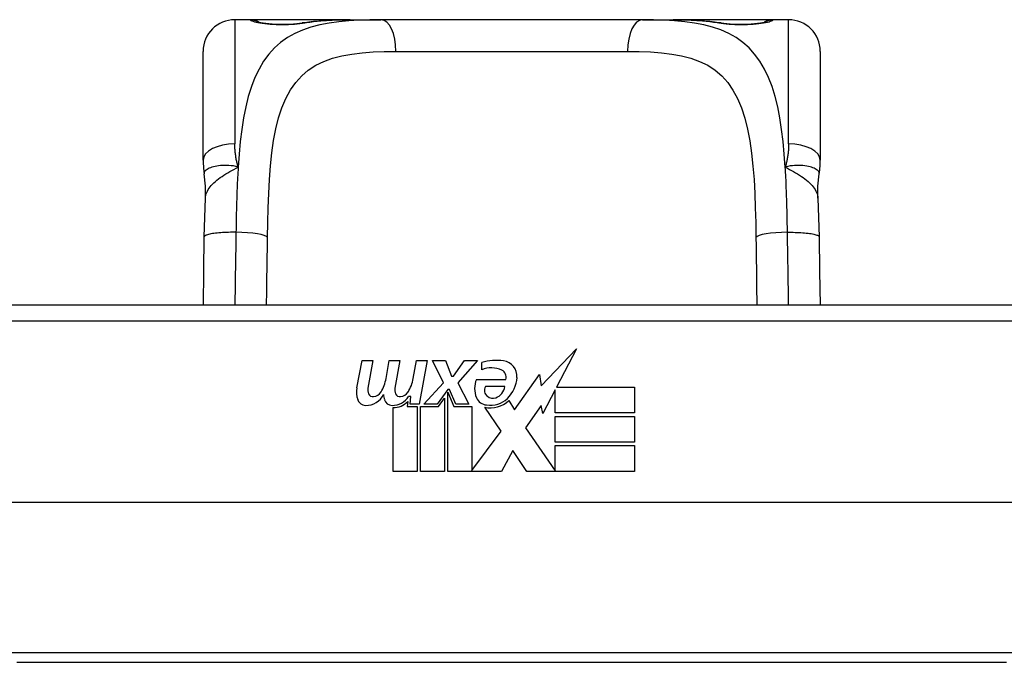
# Model space of a CAD drawing. Header units: inches. Extents: x 19 to 626, y 56 to 294.
# Tile 30 of 256: x 145.651 to 146.876, y 56.71 to 57.51. Entities that reach past the tile are written whole.
import ezdxf

# ---------------------------------------------------------------- set-up
doc = ezdxf.new("R2010")
doc.units = ezdxf.units.IN
doc.header["$MEASUREMENT"] = 0
doc.layers.add('Visible Edges(ANSI)', color=7, linetype='Continuous', lineweight=25)
doc.layers.add('Visible Tangent Edges(ANSI)', color=7, linetype='Continuous', lineweight=25)

msp = doc.modelspace()

# ---------------------------------------------------------------- linework, layer by layer
at = {"layer": 'Visible Edges(ANSI)'}
for p, q in [((145.9381, 57.5099), (145.9184, 57.5099)), ((146.062, 57.5099), (145.9381, 57.5099)), ((146.062, 57.5099), (146.1003, 57.5099)), ((146.4256, 57.5099), (146.1003, 57.5099)), ((146.4256, 57.5099), (146.4639, 57.5099)), ((146.5877, 57.5099), (146.4639, 57.5099)), ((146.6074, 57.5099), (146.5877, 57.5099)), ((145.8791, 57.3352), (145.8791, 57.4705)), ((146.6468, 57.4705), (146.6468, 57.3352)), ((147.011, 57.1546), (145.5149, 57.1546)), ((146.2996, 57.0541), (146.3435, 57.1003)), ((146.3435, 57.1003), (146.3187, 57.0526)), ((146.0703, 57.0516), (146.0769, 57.0859)), ((146.0769, 57.0859), (146.0901, 57.0859)), ((146.0901, 57.0859), (146.0841, 57.0514)), ((146.1066, 57.0634), (146.1105, 57.0859)), ((146.1105, 57.0859), (146.1237, 57.0859)), ((146.1237, 57.0859), (146.1177, 57.0514)), ((146.1405, 57.0634), (146.1444, 57.0859)), ((146.1444, 57.0859), (146.1576, 57.0859)), ((146.1576, 57.0859), (146.148, 57.0313)), ((146.1645, 57.0859), (146.1807, 57.0859)), ((146.178, 57.0578), (146.1645, 57.0859)), ((146.1807, 57.0859), (146.1882, 57.0664)), ((146.1906, 57.0664), (146.2041, 57.0859)), ((146.2203, 57.0859), (146.1957, 57.058)), ((146.2041, 57.0859), (146.2203, 57.0859)), ((146.2257, 57.0742), (146.2257, 57.0832)), ((146.1882, 57.0664), (146.1906, 57.0664)), ((146.2191, 57.0622), (146.2557, 57.0622)), ((146.2662, 57.0242), (146.2977, 57.0683)), ((146.2977, 57.0683), (146.2996, 57.0541)), ((146.1537, 57.0313), (146.178, 57.0578)), ((146.1834, 57.0496), (146.1701, 57.0313)), ((146.1855, 57.0496), (146.1834, 57.0496)), ((146.1933, 57.0313), (146.1855, 57.0496)), ((146.1957, 57.058), (146.2095, 57.0313)), ((146.2542, 57.0532), (146.2302, 57.0532)), ((146.3169, 57.0493), (146.3016, 57.0199)), ((146.3169, 57.0205), (146.3169, 57.0493)), ((146.3187, 57.0526), (146.4156, 57.0526)), ((146.4156, 57.0526), (146.4156, 57.0205)), ((146.1375, 57.0409), (146.1346, 57.0409)), ((146.1366, 57.0313), (146.1375, 57.0409)), ((146.1717, 57.0284), (146.1792, 57.0388)), ((146.1792, 57.0388), (146.1792, 56.9476)), ((146.1834, 57.0461), (146.1909, 57.0284)), ((146.1834, 56.9476), (146.1834, 57.0461)), ((146.1156, 56.9476), (146.1156, 57.0271)), ((146.1336, 57.0346), (146.133, 57.0284)), ((146.133, 57.0284), (146.1453, 57.0284)), ((146.148, 57.0313), (146.1366, 57.0313)), ((146.1453, 57.0284), (146.1453, 56.9476)), ((146.1495, 57.0284), (146.1717, 57.0284)), ((146.1495, 56.9476), (146.1495, 57.0284)), ((146.1701, 57.0313), (146.1537, 57.0313)), ((146.1909, 57.0284), (146.2134, 57.0284)), ((146.2095, 57.0313), (146.1933, 57.0313)), ((146.2134, 57.0284), (146.2134, 56.9488)), ((146.25, 56.9978), (146.2293, 57.0277)), ((146.2593, 57.0358), (146.2662, 57.0242)), ((146.2997, 57.0299), (146.28, 57.0019)), ((146.3016, 57.0199), (146.2997, 57.0299)), ((146.4156, 57.0205), (146.3169, 57.0205)), ((146.3169, 57.016), (146.4156, 57.016)), ((146.3169, 56.9839), (146.3169, 57.016)), ((146.4156, 57.016), (146.4156, 56.9839)), ((146.28, 57.0019), (146.3169, 56.9482)), ((146.2134, 56.9488), (146.25, 56.9978)), ((146.4156, 56.9839), (146.3169, 56.9839)), ((146.3169, 56.9797), (146.4156, 56.9797)), ((146.3169, 56.9482), (146.3169, 56.9797)), ((146.4156, 56.9797), (146.4156, 56.9476)), ((146.2642, 56.9737), (146.2503, 56.9476)), ((146.2818, 56.9476), (146.2642, 56.9737)), ((146.1453, 56.9476), (146.1156, 56.9476)), ((146.1792, 56.9476), (146.1495, 56.9476)), ((146.2503, 56.9476), (146.1834, 56.9476)), ((146.4156, 56.9476), (146.2818, 56.9476)), ((147.4198, 56.9089), (145.106, 56.9089)), ((146.8784, 56.71), (145.6474, 56.71))]:
    msp.add_line(p, q, dxfattribs=at)
at = {"layer": 'Visible Edges(ANSI)', "flags": 128}
for points in [[(145.9461, 57.5074), (145.9467, 57.5072), (145.9484, 57.5068), (145.9536, 57.5059), (145.9608, 57.505), (145.9692, 57.5044), (145.9782, 57.5042), (145.9872, 57.5045), (145.9954, 57.5051), (146.0023, 57.506)], [(146.0023, 57.506), (146.0165, 57.5079), (146.0313, 57.5091), (146.0464, 57.5097), (146.062, 57.5099)], [(146.4639, 57.5099), (146.4795, 57.5097), (146.4946, 57.5091), (146.5093, 57.5079), (146.5236, 57.506)], [(146.5236, 57.506), (146.5305, 57.5051), (146.5388, 57.5045), (146.5477, 57.5042), (146.5568, 57.5044), (146.5651, 57.505), (146.5723, 57.5059), (146.5775, 57.5068), (146.5792, 57.5072), (146.5798, 57.5074)], [(145.8791, 57.3352), (145.8791, 57.3345), (145.8791, 57.3338), (145.8791, 57.333), (145.8791, 57.3323), (145.8791, 57.3316), (145.8792, 57.3309), (145.8792, 57.3302), (145.8792, 57.3295), (145.8793, 57.3288), (145.8793, 57.3281), (145.8793, 57.3273), (145.8794, 57.3266), (145.8794, 57.3259), (145.8795, 57.3252), (145.8796, 57.3245), (145.8796, 57.3237), (145.8797, 57.323), (145.8798, 57.3223), (145.8799, 57.3216), (145.8799, 57.3209), (145.88, 57.3201), (145.8801, 57.3194), (145.8802, 57.3187), (145.8803, 57.318)], [(146.6455, 57.318), (146.6456, 57.3187), (146.6457, 57.3194), (146.6458, 57.3201), (146.6459, 57.3209), (146.646, 57.3216), (146.6461, 57.3223), (146.6462, 57.323), (146.6462, 57.3237), (146.6463, 57.3245), (146.6464, 57.3252), (146.6464, 57.3259), (146.6465, 57.3266), (146.6465, 57.3273), (146.6466, 57.3281), (146.6466, 57.3288), (146.6467, 57.3295), (146.6467, 57.3302), (146.6467, 57.3309), (146.6467, 57.3316), (146.6468, 57.3323), (146.6468, 57.333), (146.6468, 57.3338), (146.6468, 57.3345), (146.6468, 57.3352)], [(145.8819, 57.2877), (145.8818, 57.3028), (145.8803, 57.318)], [(146.644, 57.2877), (146.644, 57.3028), (146.6455, 57.318)], [(145.8805, 57.2396), (145.881, 57.2639), (145.8819, 57.2877)], [(146.644, 57.2877), (146.6448, 57.2639), (146.6453, 57.2396)], [(145.8793, 57.1546), (145.8799, 57.1967), (145.8805, 57.2396)], [(146.6453, 57.2396), (146.646, 57.1967), (146.6466, 57.1546)]]:
    msp.add_lwpolyline(points, dxfattribs=at)
at = {"layer": 'Visible Edges(ANSI)'}
for centre, radius, start, end in [((145.9184, 57.4705), 0.0394, 90, 180), ((145.9381, 57.4902), 0.0197, 56.88, 90), ((146.5877, 57.4902), 0.0197, 90, 123.12), ((146.6074, 57.4705), 0.0394, 0, 90), ((146.2438, 57.0252), 0.0607, 81.5605, 107.3343), ((146.2375, 57.0458), 0.0307, 64.6784, 112.5609), ((146.2498, 57.0657), 0.0197, 356.5646, 81.5605), ((146.0607, 57.0708), 0.0465, 328.5584, 350.8257), ((146.0947, 57.0714), 0.0465, 327.5992, 350), ((146.2449, 57.0508), 0.0282, 156.1555, 203.8445), ((146.2465, 57.0649), 0.0096, 343.5261, 64.6784), ((146.2298, 57.067), 0.0398, 314.1684, 356.5646), ((146.0986, 57.0461), 0.0288, 169, 198.4748), ((146.0962, 57.0492), 0.0123, 169.9922, 203.5487), ((146.1298, 57.0492), 0.0123, 170, 203.5571), ((146.2386, 57.0486), 0.00955, 151.4547, 231.1652), ((146.2376, 57.0552), 0.0168, 289.3797, 352.9975), ((146.0813, 57.0543), 0.0246, 269.6788, 333.9508), ((146.0904, 57.0467), 0.006, 203.5487, 276.1027), ((146.0897, 57.0533), 0.0126, 276.1027, 327.6083), ((146.1321, 57.0454), 0.0288, 183.6169, 196.9928), ((146.1144, 57.0538), 0.024, 269.4776, 327.4114), ((146.124, 57.0467), 0.006, 203.5571, 276.03), ((146.1233, 57.0533), 0.0126, 276.03, 327.5992), ((146.233, 57.0455), 0.0152, 203.8445, 265.0802), ((146.2367, 57.0598), 0.0299, 260.4085, 314.1684), ((146.2395, 57.0497), 0.0109, 231.1652, 289.3797), ((146.0812, 57.0403), 0.0105, 198.4748, 269.6788), ((146.1142, 57.0399), 0.0101, 196.9928, 269.4776), ((146.1161, 57.0511), 0.024, 268.7952, 316.5849), ((146.2367, 57.0598), 0.033, 257.079, 313.1785)]:
    msp.add_arc(centre, radius, start, end, dxfattribs=at)
at = {"layer": 'Visible Tangent Edges(ANSI)'}
for p, q in [((145.9184, 57.5099), (145.9184, 57.3552)), ((145.9381, 57.5093), (145.9381, 57.5099)), ((146.5877, 57.5099), (146.5877, 57.5093)), ((146.6074, 57.3552), (146.6074, 57.5099)), ((146.1189, 57.4705), (146.407, 57.4705)), ((145.5149, 57.1349), (147.011, 57.1349)), ((146.8951, 56.7219), (145.6308, 56.7219))]:
    msp.add_line(p, q, dxfattribs=at)
at = {"layer": 'Visible Tangent Edges(ANSI)', "flags": 128}
for points in [[(146.1003, 57.5099), (146.0866, 57.5098), (146.0733, 57.5094), (146.0603, 57.5086), (146.0478, 57.5074), (146.0357, 57.5057), (146.0242, 57.5034), (146.0132, 57.5006), (146.0027, 57.497), (145.9929, 57.4927), (145.9838, 57.4876), (145.9754, 57.4817), (145.9676, 57.4747), (145.9606, 57.4669), (145.9543, 57.4582), (145.9486, 57.4485), (145.9435, 57.438), (145.9391, 57.4267), (145.9352, 57.4145), (145.932, 57.4015), (145.9293, 57.3877), (145.927, 57.3732), (145.9252, 57.3582), (145.9238, 57.3426), (145.9226, 57.3264)], [(145.9381, 57.5093), (145.9383, 57.509), (145.9389, 57.5087), (145.9398, 57.5083), (145.9411, 57.5079), (145.9428, 57.5074), (145.9448, 57.507), (145.9471, 57.5065), (145.9497, 57.506), (145.9525, 57.5056), (145.9556, 57.5052), (145.9589, 57.5048), (145.9624, 57.5045), (145.9661, 57.5042), (145.9698, 57.504), (145.9737, 57.5039), (145.9775, 57.5038), (145.9814, 57.5039), (145.9852, 57.504), (145.989, 57.5042), (145.9926, 57.5045), (145.9961, 57.5048), (145.9994, 57.5052), (146.0025, 57.5056), (146.0054, 57.506)], [(146.0054, 57.506), (146.0075, 57.5064), (146.0097, 57.5067), (146.0119, 57.507), (146.0141, 57.5073), (146.0163, 57.5076), (146.0186, 57.5079), (146.0208, 57.5081), (146.0231, 57.5083), (146.0254, 57.5085), (146.0277, 57.5087), (146.0301, 57.5089), (146.0324, 57.5091), (146.0348, 57.5092), (146.0372, 57.5093), (146.0396, 57.5095), (146.042, 57.5096), (146.0445, 57.5096), (146.0469, 57.5097), (146.0494, 57.5098), (146.0519, 57.5098), (146.0544, 57.5099), (146.0569, 57.5099), (146.0594, 57.5099), (146.062, 57.5099)], [(146.6033, 57.3264), (146.6021, 57.3425), (146.6007, 57.3581), (146.5988, 57.3732), (146.5966, 57.3876), (146.5939, 57.4014), (146.5907, 57.4144), (146.5869, 57.4266), (146.5824, 57.438), (146.5773, 57.4485), (146.5716, 57.4581), (146.5652, 57.4668), (146.5582, 57.4747), (146.5505, 57.4816), (146.542, 57.4876), (146.5329, 57.4928), (146.5231, 57.4971), (146.5128, 57.5006), (146.5018, 57.5035), (146.4902, 57.5057), (146.4782, 57.5074), (146.4656, 57.5086), (146.4527, 57.5094), (146.4393, 57.5098), (146.4256, 57.5099)], [(146.4639, 57.5099), (146.4665, 57.5099), (146.469, 57.5099), (146.4715, 57.5099), (146.474, 57.5098), (146.4765, 57.5098), (146.4789, 57.5097), (146.4814, 57.5096), (146.4838, 57.5096), (146.4863, 57.5095), (146.4887, 57.5093), (146.4911, 57.5092), (146.4934, 57.5091), (146.4958, 57.5089), (146.4981, 57.5087), (146.5005, 57.5085), (146.5028, 57.5083), (146.505, 57.5081), (146.5073, 57.5079), (146.5096, 57.5076), (146.5118, 57.5073), (146.514, 57.507), (146.5162, 57.5067), (146.5184, 57.5064), (146.5205, 57.506)], [(146.5205, 57.506), (146.5234, 57.5056), (146.5265, 57.5052), (146.5298, 57.5048), (146.5333, 57.5044), (146.537, 57.5042), (146.5407, 57.504), (146.5446, 57.5039), (146.5484, 57.5038), (146.5523, 57.5039), (146.5561, 57.504), (146.5599, 57.5042), (146.5635, 57.5045), (146.567, 57.5048), (146.5703, 57.5052), (146.5734, 57.5056), (146.5763, 57.506), (146.5788, 57.5065), (146.5811, 57.507), (146.5831, 57.5074), (146.5847, 57.5079), (146.586, 57.5083), (146.587, 57.5087), (146.5875, 57.509), (146.5877, 57.5093)], [(145.9591, 57.239), (145.9594, 57.2575), (145.9599, 57.2758), (145.9606, 57.2937), (145.9616, 57.3111), (145.9628, 57.3279), (145.9645, 57.3441), (145.9667, 57.3595), (145.9695, 57.3741), (145.9729, 57.3877), (145.9771, 57.4003), (145.982, 57.4119), (145.9877, 57.4224), (145.9943, 57.4318), (146.0017, 57.44), (146.0099, 57.4471), (146.0191, 57.4531), (146.0292, 57.4579), (146.0401, 57.4619), (146.0517, 57.4649), (146.064, 57.4672), (146.0769, 57.4688), (146.0904, 57.4698), (146.1044, 57.4704), (146.1189, 57.4705)], [(146.407, 57.4705), (146.4215, 57.4704), (146.4356, 57.4698), (146.4491, 57.4688), (146.462, 57.4672), (146.4743, 57.4649), (146.4859, 57.4619), (146.4967, 57.458), (146.5068, 57.4531), (146.5159, 57.447), (146.5242, 57.4399), (146.5317, 57.4316), (146.5382, 57.4222), (146.544, 57.4118), (146.5489, 57.4002), (146.5531, 57.3875), (146.5565, 57.3738), (146.5592, 57.3592), (146.5614, 57.3438), (146.5631, 57.3276), (146.5644, 57.3108), (146.5654, 57.2935), (146.566, 57.2756), (146.5665, 57.2575), (146.5668, 57.239)], [(145.9226, 57.3264), (145.9222, 57.3276), (145.9219, 57.3288), (145.9216, 57.33), (145.9213, 57.3312), (145.921, 57.3324), (145.9208, 57.3336), (145.9205, 57.3348), (145.9203, 57.336), (145.92, 57.3372), (145.9198, 57.3384), (145.9196, 57.3396), (145.9195, 57.3408), (145.9193, 57.3421), (145.9191, 57.3433), (145.919, 57.3445), (145.9189, 57.3457), (145.9188, 57.3469), (145.9187, 57.3481), (145.9186, 57.3493), (145.9186, 57.3505), (145.9185, 57.3516), (145.9185, 57.3528), (145.9185, 57.354), (145.9184, 57.3552)], [(146.6074, 57.3552), (146.6074, 57.354), (146.6074, 57.3528), (146.6074, 57.3516), (146.6073, 57.3505), (146.6073, 57.3493), (146.6072, 57.3481), (146.6071, 57.3469), (146.607, 57.3457), (146.6069, 57.3445), (146.6067, 57.3433), (146.6066, 57.3421), (146.6064, 57.3408), (146.6062, 57.3396), (146.606, 57.3384), (146.6058, 57.3372), (146.6056, 57.336), (146.6054, 57.3348), (146.6051, 57.3336), (146.6049, 57.3324), (146.6046, 57.3312), (146.6043, 57.33), (146.604, 57.3288), (146.6036, 57.3276), (146.6033, 57.3264)], [(145.9226, 57.3264), (145.9196, 57.3272), (145.9166, 57.3278), (145.9137, 57.3282), (145.9109, 57.3285), (145.9082, 57.3286), (145.9056, 57.3286), (145.903, 57.3285), (145.9005, 57.3283), (145.8982, 57.328), (145.8959, 57.3277), (145.8938, 57.3272), (145.8918, 57.3268), (145.8899, 57.3262), (145.8882, 57.3256), (145.8866, 57.325), (145.8852, 57.3243), (145.884, 57.3235), (145.8829, 57.3228), (145.8821, 57.322), (145.8813, 57.3212), (145.8808, 57.3204), (145.8805, 57.3196), (145.8803, 57.3188), (145.8803, 57.318)], [(145.8819, 57.2877), (145.882, 57.2895), (145.8824, 57.2913), (145.8829, 57.2931), (145.8835, 57.2948), (145.8844, 57.2966), (145.8853, 57.2984), (145.8865, 57.3001), (145.8877, 57.3019), (145.8892, 57.3036), (145.8907, 57.3053), (145.8924, 57.3069), (145.8943, 57.3086), (145.8962, 57.3102), (145.8982, 57.3118), (145.9004, 57.3134), (145.9026, 57.3149), (145.9049, 57.3164), (145.9073, 57.3179), (145.9098, 57.3193), (145.9123, 57.3208), (145.9148, 57.3222), (145.9174, 57.3236), (145.92, 57.325), (145.9226, 57.3264)], [(145.9226, 57.3264), (145.9224, 57.3232), (145.9222, 57.3199), (145.922, 57.3167), (145.9219, 57.3134), (145.9217, 57.3101), (145.9215, 57.3068), (145.9214, 57.3034), (145.9213, 57.3001), (145.9211, 57.2967), (145.921, 57.2934), (145.9209, 57.29), (145.9208, 57.2866), (145.9207, 57.2832), (145.9206, 57.2798), (145.9205, 57.2764), (145.9204, 57.2729), (145.9203, 57.2695), (145.9203, 57.266), (145.9202, 57.2626), (145.9201, 57.2591), (145.9201, 57.2557), (145.92, 57.2522), (145.92, 57.2487), (145.9199, 57.2453)], [(146.6455, 57.318), (146.6456, 57.3188), (146.6454, 57.3196), (146.6451, 57.3204), (146.6445, 57.3212), (146.6438, 57.322), (146.6429, 57.3228), (146.6419, 57.3235), (146.6406, 57.3243), (146.6392, 57.325), (146.6377, 57.3256), (146.6359, 57.3262), (146.6341, 57.3268), (146.6321, 57.3272), (146.63, 57.3277), (146.6277, 57.328), (146.6253, 57.3283), (146.6229, 57.3285), (146.6203, 57.3286), (146.6177, 57.3286), (146.6149, 57.3285), (146.6121, 57.3282), (146.6093, 57.3278), (146.6063, 57.3272), (146.6033, 57.3264)], [(146.6033, 57.3264), (146.6059, 57.325), (146.6085, 57.3236), (146.6111, 57.3222), (146.6136, 57.3208), (146.6161, 57.3193), (146.6186, 57.3179), (146.6209, 57.3164), (146.6233, 57.3149), (146.6255, 57.3134), (146.6276, 57.3118), (146.6297, 57.3102), (146.6316, 57.3086), (146.6334, 57.3069), (146.6351, 57.3053), (146.6367, 57.3036), (146.6381, 57.3019), (146.6394, 57.3001), (146.6405, 57.2984), (146.6415, 57.2966), (146.6423, 57.2948), (146.643, 57.2931), (146.6435, 57.2913), (146.6438, 57.2895), (146.644, 57.2877)], [(146.606, 57.2453), (146.6059, 57.2488), (146.6059, 57.2522), (146.6058, 57.2557), (146.6058, 57.2592), (146.6057, 57.2627), (146.6056, 57.2661), (146.6056, 57.2696), (146.6055, 57.273), (146.6054, 57.2764), (146.6053, 57.2798), (146.6052, 57.2833), (146.6051, 57.2867), (146.605, 57.29), (146.6049, 57.2934), (146.6048, 57.2968), (146.6046, 57.3001), (146.6045, 57.3035), (146.6043, 57.3068), (146.6042, 57.3101), (146.604, 57.3134), (146.6039, 57.3167), (146.6037, 57.3199), (146.6035, 57.3232), (146.6033, 57.3264)], [(145.9199, 57.2453), (145.9176, 57.2453), (145.9153, 57.2453), (145.9129, 57.2453), (145.9105, 57.2452), (145.9081, 57.2451), (145.9056, 57.245), (145.9033, 57.2449), (145.9009, 57.2448), (145.8986, 57.2446), (145.8964, 57.2444), (145.8943, 57.2441), (145.8923, 57.2439), (145.8905, 57.2436), (145.8887, 57.2433), (145.8872, 57.2429), (145.8857, 57.2426), (145.8845, 57.2422), (145.8834, 57.2419), (145.8825, 57.2415), (145.8818, 57.2411), (145.8812, 57.2407), (145.8808, 57.2403), (145.8806, 57.2399), (145.8805, 57.2396)], [(145.9199, 57.2453), (145.9198, 57.2414), (145.9198, 57.2376), (145.9197, 57.2338), (145.9196, 57.2299), (145.9196, 57.2261), (145.9195, 57.2223), (145.9194, 57.2185), (145.9194, 57.2147), (145.9193, 57.2109), (145.9192, 57.2071), (145.9192, 57.2033), (145.9191, 57.1995), (145.919, 57.1957), (145.919, 57.1919), (145.9189, 57.1882), (145.9189, 57.1844), (145.9188, 57.1806), (145.9188, 57.1769), (145.9187, 57.1732), (145.9187, 57.1694), (145.9186, 57.1657), (145.9186, 57.162), (145.9186, 57.1583), (145.9185, 57.1546)], [(146.606, 57.2453), (146.6083, 57.2453), (146.6106, 57.2453), (146.613, 57.2453), (146.6154, 57.2452), (146.6178, 57.2451), (146.6202, 57.245), (146.6226, 57.2449), (146.625, 57.2448), (146.6272, 57.2446), (146.6294, 57.2444), (146.6316, 57.2441), (146.6335, 57.2439), (146.6354, 57.2436), (146.6371, 57.2433), (146.6387, 57.2429), (146.6401, 57.2426), (146.6414, 57.2422), (146.6425, 57.2419), (146.6434, 57.2415), (146.6441, 57.2411), (146.6446, 57.2407), (146.645, 57.2403), (146.6453, 57.2399), (146.6453, 57.2396)], [(146.6073, 57.1546), (146.6073, 57.1583), (146.6073, 57.162), (146.6072, 57.1657), (146.6072, 57.1694), (146.6071, 57.1732), (146.6071, 57.1769), (146.607, 57.1807), (146.607, 57.1844), (146.6069, 57.1882), (146.6069, 57.192), (146.6068, 57.1958), (146.6067, 57.1995), (146.6067, 57.2033), (146.6066, 57.2071), (146.6066, 57.2109), (146.6065, 57.2147), (146.6064, 57.2185), (146.6064, 57.2223), (146.6063, 57.2262), (146.6062, 57.23), (146.6062, 57.2338), (146.6061, 57.2376), (146.606, 57.2414), (146.606, 57.2453)], [(145.958, 57.1546), (145.958, 57.1581), (145.958, 57.1615), (145.9581, 57.165), (145.9581, 57.1685), (145.9582, 57.1719), (145.9582, 57.1754), (145.9583, 57.1789), (145.9583, 57.1824), (145.9583, 57.1859), (145.9584, 57.1894), (145.9584, 57.1929), (145.9585, 57.1964), (145.9585, 57.2), (145.9586, 57.2035), (145.9587, 57.207), (145.9587, 57.2106), (145.9588, 57.2141), (145.9588, 57.2176), (145.9589, 57.2212), (145.9589, 57.2247), (145.959, 57.2283), (145.959, 57.2318), (145.9591, 57.2354), (145.9591, 57.239)], [(146.5668, 57.239), (146.5668, 57.2354), (146.5669, 57.2319), (146.5669, 57.2283), (146.567, 57.2248), (146.567, 57.2212), (146.5671, 57.2177), (146.5671, 57.2141), (146.5672, 57.2106), (146.5672, 57.2071), (146.5673, 57.2035), (146.5673, 57.2), (146.5674, 57.1965), (146.5674, 57.193), (146.5675, 57.1895), (146.5675, 57.1859), (146.5676, 57.1824), (146.5676, 57.1789), (146.5676, 57.1754), (146.5677, 57.1719), (146.5677, 57.1685), (146.5678, 57.165), (146.5678, 57.1615), (146.5678, 57.158), (146.5679, 57.1546)]]:
    msp.add_lwpolyline(points, dxfattribs=at)
at = {"layer": 'Visible Tangent Edges(ANSI)'}
for centre, major_axis, ratio, start_param, end_param in [((145.9381, 57.4897), (0.0197, 0), 0.998051, 1.091081, 1.570796), ((146.0054, 57.4866), (-0.0031, 0.0194), 0.702907, 6.061108, 6.283185), ((146.1003, 57.4705), (0, 0.0394), 0.472046, 4.712389, 6.283185), ((146.4256, 57.4705), (0, 0.0394), 0.472046, 0, 1.570796), ((146.5205, 57.4866), (0.0031, 0.0194), 0.702907, 0, 0.222077), ((146.5877, 57.4897), (0.0197, 0), 0.998051, 1.570796, 2.050029), ((145.9184, 57.3352), (-0.0394, 0), 0.508749, 4.712389, 6.283185), ((146.6074, 57.3352), (0.0394, 0), 0.508749, 0, 1.570796), ((145.9199, 57.239), (0.0394, -0.0006), 0.159697, 0.093172, 1.573179), ((146.606, 57.239), (-0.0394, -0.0006), 0.159697, 4.710006, 6.190013)]:
    msp.add_ellipse(centre, major_axis=major_axis, ratio=ratio, start_param=start_param, end_param=end_param, dxfattribs=at)

doc.saveas('drawing.dxf')
